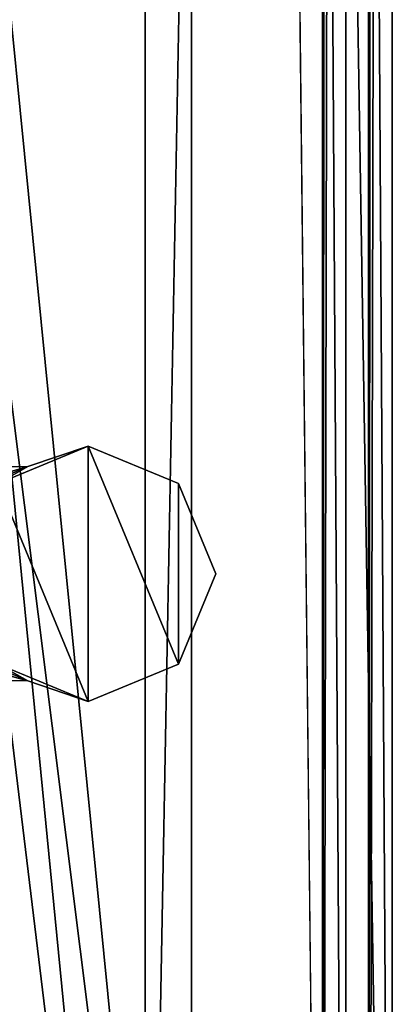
# Model space of a CAD drawing. Header units: metres. Extents: x 0 to 808, y -804 to 0.
# Tile 77 of 116: x 780 to 804, y -729 to -666. Entities that reach past the tile are written whole.
import ezdxf

# ---------------------------------------------------------------- set-up
doc = ezdxf.new("R2010")
doc.units = ezdxf.units.M

msp = doc.modelspace()

# ---------------------------------------------------------------- linework, layer by layer
at = {"layer": 'top0123417'}
for points in [[(784.383606, -693.203979, 989.357178), (778.54834, -695.621033, 989.357178), (780.485474, -694.52771, 1044.358032)], [(780.485474, -694.52771, 1184.358032), (778.54834, -695.621033, 1239.357788), (784.383606, -693.203979, 1239.357788)], [(784.383606, -693.203979, 1239.357788), (778.54834, -695.621033, 1239.357788), (784.383545, -709.70874, 1239.357788)], [(784.383545, -709.70874, 989.357178), (778.54834, -695.621033, 989.357178), (784.383606, -693.203979, 989.357178)], [(784.383606, -693.203979, 1239.357788), (784.383606, -693.203979, 989.357178), (780.485474, -694.52771, 1044.358032)], [(780.485474, -694.52771, 1044.358032), (780.485474, -694.52771, 1184.358032), (784.383606, -693.203979, 1239.357788)], [(790.218872, -707.291687, 1239.357788), (784.383606, -693.203979, 1239.357788), (784.383545, -709.70874, 1239.357788)], [(790.218872, -707.291687, 989.357178), (784.383545, -709.70874, 989.357178), (784.383606, -693.203979, 989.357178)], [(790.218933, -695.621094, 989.357178), (784.383606, -693.203979, 989.357178), (790.218933, -695.621094, 1239.357788)], [(784.383606, -693.203979, 989.357178), (784.383606, -693.203979, 1239.357788), (790.218933, -695.621094, 1239.357788)], [(790.218933, -695.621094, 1239.357788), (784.383606, -693.203979, 1239.357788), (790.218872, -707.291687, 1239.357788)], [(790.218872, -707.291687, 989.357178), (784.383606, -693.203979, 989.357178), (790.218933, -695.621094, 989.357178)], [(779.085266, -695.129395, 1186.924316), (780.485474, -694.52771, 1184.358032), (750.133667, -694.791138, 1184.358032)], [(750.133667, -694.791138, 1184.358032), (780.485474, -694.52771, 1184.358032), (779.478821, -694.827332, 1183.443115)], [(779.085266, -695.129395, 1046.924316), (780.485474, -694.52771, 1044.358032), (750.133667, -694.791138, 1044.358032)], [(750.133667, -694.791138, 1044.358032), (780.485474, -694.52771, 1044.358032), (779.478821, -694.827332, 1043.443115)], [(780.485474, -694.52771, 1044.358032), (778.54834, -695.621033, 989.357178), (779.478821, -694.827332, 1043.443115)], [(780.485474, -694.52771, 1184.358032), (779.085266, -695.129395, 1186.924316), (778.54834, -695.621033, 1239.357788)], [(779.085266, -695.129395, 1046.924316), (779.478821, -694.827332, 1183.443115), (780.485474, -694.52771, 1044.358032)], [(779.478821, -694.827332, 1183.443115), (780.485474, -694.52771, 1184.358032), (780.485474, -694.52771, 1044.358032)], [(784.383545, -709.70874, 1239.357788), (778.54834, -695.621033, 1239.357788), (778.548279, -707.291626, 1239.357788)], [(784.383545, -709.70874, 989.357178), (778.548279, -707.291626, 989.357178), (778.54834, -695.621033, 989.357178)], [(792.635986, -701.456421, 1239.357788), (790.218933, -695.621094, 1239.357788), (790.218872, -707.291687, 1239.357788)], [(792.635986, -701.456421, 989.357178), (790.218872, -707.291687, 989.357178), (790.218933, -695.621094, 989.357178)], [(792.635986, -701.456421, 989.357178), (790.218933, -695.621094, 989.357178), (792.635986, -701.456421, 1239.357788)], [(790.218933, -695.621094, 989.357178), (790.218933, -695.621094, 1239.357788), (792.635986, -701.456421, 1239.357788)], [(792.635986, -701.456421, 1239.357788), (790.218872, -707.291687, 1239.357788), (792.635986, -701.456421, 989.357178)], [(790.218872, -707.291687, 1239.357788), (790.218872, -707.291687, 989.357178), (792.635986, -701.456421, 989.357178)], [(784.383545, -709.70874, 1239.357788), (778.548279, -707.291626, 1239.357788), (780.485596, -708.385742, 1184.358032)], [(780.485596, -708.385742, 1184.358032), (778.548279, -707.291626, 1239.357788), (779.084473, -707.782654, 1186.927124)], [(784.383545, -709.70874, 989.357178), (780.485596, -708.385742, 1044.358032), (778.548279, -707.291626, 989.357178)], [(780.485596, -708.385742, 1044.358032), (779.479858, -708.086121, 1043.443115), (778.548279, -707.291626, 989.357178)], [(790.218872, -707.291687, 1239.357788), (784.383545, -709.70874, 1239.357788), (790.218872, -707.291687, 989.357178)], [(784.383545, -709.70874, 1239.357788), (784.383545, -709.70874, 989.357178), (790.218872, -707.291687, 989.357178)], [(780.485596, -708.385742, 1184.358032), (779.084473, -707.782654, 1186.927124), (750.133667, -708.122559, 1184.358032)], [(780.485596, -708.385742, 1044.358032), (779.084473, -707.782654, 1046.927124), (750.133667, -708.122559, 1044.358032)], [(750.133667, -708.122559, 1184.358032), (779.479858, -708.086121, 1183.443115), (780.485596, -708.385742, 1184.358032)], [(750.133667, -708.122559, 1044.358032), (779.479858, -708.086121, 1043.443115), (780.485596, -708.385742, 1044.358032)], [(780.485596, -708.385742, 1044.358032), (779.479858, -708.086121, 1183.443115), (779.084473, -707.782654, 1046.927124)], [(780.485596, -708.385742, 1184.358032), (779.479858, -708.086121, 1183.443115), (780.485596, -708.385742, 1044.358032)], [(784.383545, -709.70874, 989.357178), (784.383545, -709.70874, 1239.357788), (780.485596, -708.385742, 1184.358032)], [(784.383545, -709.70874, 989.357178), (780.485596, -708.385742, 1184.358032), (780.485596, -708.385742, 1044.358032)]]:
    msp.add_3dface(points, dxfattribs=at)
at = {"layer": 'top0123458'}
for points in [[(788.070801, -20.921553, 175), (788.070801, -783.110718, 175), (802.504944, -1.527202, 175)], [(802.504944, -1.527202, 175), (788.070801, -783.110718, 175), (802.504944, -802.505432, 175)], [(802.897644, -187.016327, 130), (802.504944, -1.527202, 175), (802.504944, -802.505432, 175)], [(799.531006, -799.531494, 172), (791.070801, -20.921553, 172), (799.531006, -4.501135, 172)], [(799.531006, -4.501135, 172), (799.897583, -187.016327, 130), (799.531006, -799.531494, 172)], [(788.070801, -783.110718, 163.059708), (788.070801, -20.921553, 163.059708), (750.742554, -402.016144, 163.059708)], [(791.070801, -783.110718, 160.059708), (753.259888, -402.016144, 160.059708), (791.070801, -20.921553, 160.059708)], [(788.070801, -783.110718, 175), (788.070801, -20.921553, 175), (788.070801, -783.110718, 163.059708)], [(788.070801, -20.921553, 175), (788.070801, -20.921553, 163.059708), (788.070801, -783.110718, 163.059708)], [(791.070801, -783.110718, 172), (791.070801, -20.921553, 172), (799.531006, -799.531494, 172)], [(791.070801, -783.110718, 160.059708), (791.070801, -20.921553, 160.059708), (791.070801, -783.110718, 172)], [(791.070801, -20.921553, 160.059708), (791.070801, -20.921553, 172), (791.070801, -783.110718, 172)], [(799.897583, -187.016327, 130), (799.897583, -617.016296, 130), (799.531006, -799.531494, 172)], [(802.897644, -617.016296, 130), (802.897644, -187.016327, 130), (802.504944, -802.505432, 175)], [(751.527832, -481.548889, 163.059708), (788.070801, -783.110718, 163.059708), (750.742554, -402.016144, 163.059708)], [(753.259888, -481.548889, 160.059708), (753.259888, -402.016144, 160.059708), (791.070801, -783.110718, 160.059708)], [(788.070801, -783.110718, 163.059708), (751.527832, -481.548889, 163.059708), (751.527832, -744.686584, 163.059708)], [(753.259888, -742.989685, 160.059708), (753.259888, -481.548889, 160.059708), (791.070801, -783.110718, 160.059708)], [(799.531006, -799.531494, 172), (799.897583, -617.016296, 130), (801.032043, -801.032532)], [(799.897583, -617.016296, 130), (801.032043, -617.016296), (801.032043, -801.032532)], [(801.032043, -801.032532), (801.032043, -617.016296), (804.032166, -804.032654)], [(804.032166, -804.032654), (801.032043, -617.016296), (804.032166, -617.016296)], [(802.897644, -617.016296, 130), (802.504944, -802.505432, 175), (804.032166, -804.032654)], [(804.032166, -617.016296), (802.897644, -617.016296, 130), (804.032166, -804.032654)]]:
    msp.add_3dface(points, dxfattribs=at)

doc.saveas('drawing.dxf')
